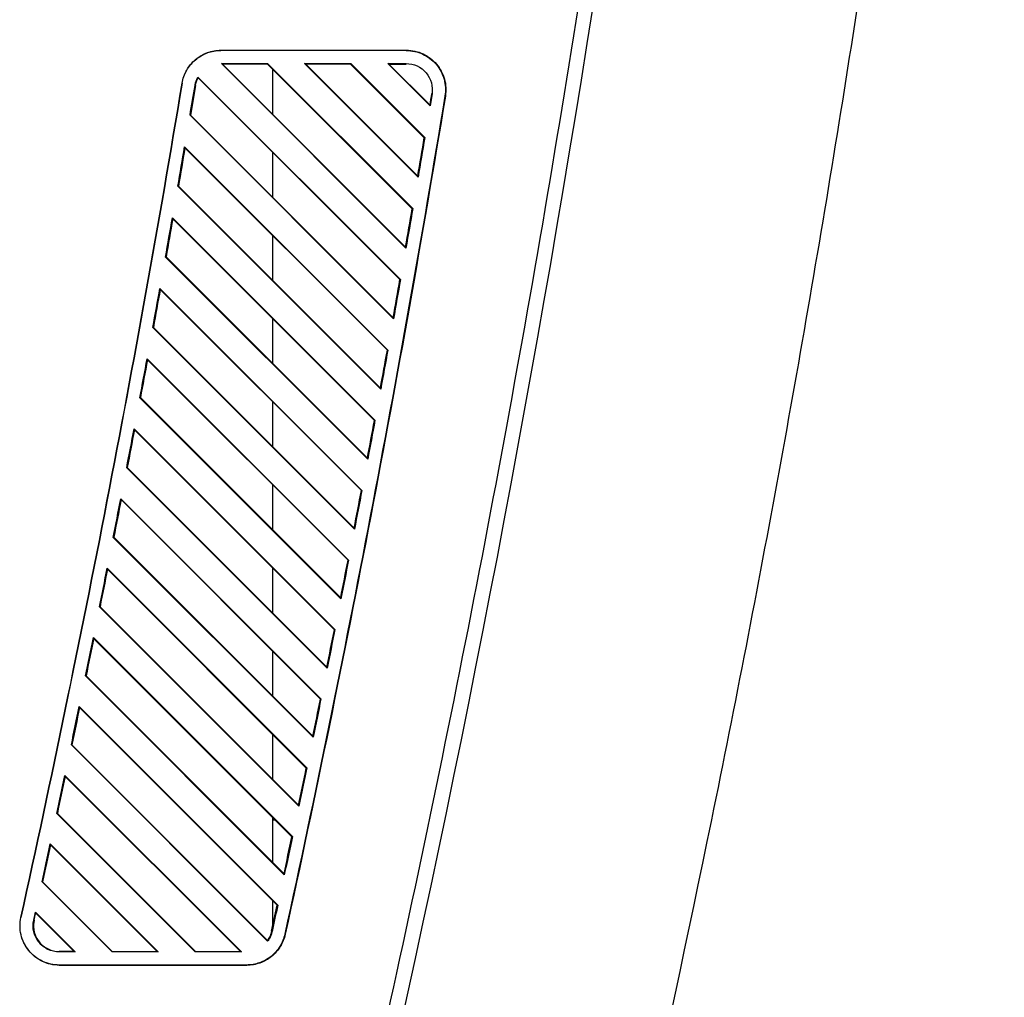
# Model space of a CAD drawing. Header units: millimetres. Extents: x -0.44 to 1.31, y -0.87 to 1.29.
# Tile 24 of 182: x -0.2466 to -0.1712, y -0.0901 to -0.0153. Entities that reach past the tile are written whole.
import ezdxf

# ---------------------------------------------------------------- set-up
doc = ezdxf.new("R2010")
doc.units = ezdxf.units.MM

msp = doc.modelspace()

# ---------------------------------------------------------------- linework, layer by layer
at = {"color": 7, "linetype": 'Continuous', "lineweight": 25}
for p, q in [((-0.231193, -0.017669), (-0.231176, -0.017651)), ((-0.217003, -0.017669), (-0.231193, -0.017669)), ((-0.231176, -0.017651), (-0.216985, -0.017651)), ((-0.216985, -0.017651), (-0.217003, -0.017669)), ((-0.231143, -0.018669), (-0.227608, -0.018669)), ((-0.217026, -0.032788), (-0.231143, -0.018669)), ((-0.231059, -0.018704), (-0.231143, -0.018669)), ((-0.227622, -0.018704), (-0.231059, -0.018704)), ((-0.217049, -0.032716), (-0.231059, -0.018704)), ((-0.227608, -0.018669), (-0.227622, -0.018704)), ((-0.227622, -0.018704), (-0.216542, -0.029786)), ((-0.227608, -0.018669), (-0.216505, -0.029774)), ((-0.22478, -0.018669), (-0.221245, -0.018669)), ((-0.216092, -0.027358), (-0.22478, -0.018669)), ((-0.224696, -0.018704), (-0.22478, -0.018669)), ((-0.221259, -0.018704), (-0.224696, -0.018704)), ((-0.216115, -0.027285), (-0.224696, -0.018704)), ((-0.221245, -0.018669), (-0.221259, -0.018704)), ((-0.221259, -0.018704), (-0.21562, -0.024344)), ((-0.221245, -0.018669), (-0.215583, -0.024332)), ((-0.218417, -0.018669), (-0.217003, -0.018669)), ((-0.21518, -0.021906), (-0.218417, -0.018669)), ((-0.218333, -0.018704), (-0.218417, -0.018669)), ((-0.215203, -0.021834), (-0.218333, -0.018704)), ((-0.218333, -0.018704), (-0.217003, -0.018704)), ((-0.217003, -0.018704), (-0.217003, -0.018669)), ((-0.227214, -0.022549), (-0.227214, -0.019112)), ((-0.234152, -0.020174), (-0.234152, -0.020177)), ((-0.233166, -0.020341), (-0.233132, -0.020346)), ((-0.23294, -0.0197), (-0.217447, -0.035195)), ((-0.23294, -0.0197), (-0.232932, -0.019757)), ((-0.232932, -0.019757), (-0.217485, -0.035207)), ((-0.233132, -0.020346), (-0.233511, -0.022615)), ((-0.215029, -0.020993), (-0.21518, -0.021906)), ((-0.215029, -0.020993), (-0.215064, -0.020987)), ((-0.21518, -0.021906), (-0.215203, -0.021834)), ((-0.214043, -0.021155), (-0.214008, -0.021158)), ((-0.233511, -0.022615), (-0.233548, -0.022627)), ((-0.21798, -0.038198), (-0.233548, -0.022627)), ((-0.218002, -0.038126), (-0.233511, -0.022615)), ((-0.21562, -0.024344), (-0.215583, -0.024332)), ((-0.233958, -0.025046), (-0.21841, -0.040596)), ((-0.233958, -0.025046), (-0.233935, -0.025118)), ((-0.233935, -0.025118), (-0.218448, -0.040607)), ((-0.227214, -0.028913), (-0.227214, -0.025476)), ((-0.216092, -0.027358), (-0.216115, -0.027285)), ((-0.234438, -0.028052), (-0.234475, -0.028064)), ((-0.218954, -0.043587), (-0.234475, -0.028064)), ((-0.218977, -0.043515), (-0.234438, -0.028052)), ((-0.216542, -0.029786), (-0.216505, -0.029774)), ((-0.234894, -0.030473), (-0.219394, -0.045976)), ((-0.234894, -0.030473), (-0.234871, -0.030545)), ((-0.234871, -0.030545), (-0.219432, -0.045988)), ((-0.227214, -0.035277), (-0.227214, -0.03184)), ((-0.217026, -0.032788), (-0.217049, -0.032716)), ((-0.235386, -0.033468), (-0.235423, -0.03348)), ((-0.219949, -0.048956), (-0.235423, -0.03348)), ((-0.219971, -0.048885), (-0.235386, -0.033468)), ((-0.217485, -0.035207), (-0.217447, -0.035195)), ((-0.235851, -0.03588), (-0.220398, -0.051336)), ((-0.235851, -0.03588), (-0.235829, -0.035952)), ((-0.235829, -0.035952), (-0.220435, -0.051348)), ((-0.227214, -0.041641), (-0.227214, -0.038204)), ((-0.21798, -0.038198), (-0.218002, -0.038126)), ((-0.236354, -0.038863), (-0.236392, -0.038875)), ((-0.220964, -0.054305), (-0.236392, -0.038875)), ((-0.220986, -0.054234), (-0.236354, -0.038863)), ((-0.218448, -0.040607), (-0.21841, -0.040596)), ((-0.236829, -0.041266), (-0.221421, -0.056676)), ((-0.236829, -0.041266), (-0.236807, -0.041338)), ((-0.236807, -0.041338), (-0.221459, -0.056688)), ((-0.218954, -0.043587), (-0.218977, -0.043515)), ((-0.237344, -0.044238), (-0.237381, -0.044249)), ((-0.221998, -0.059634), (-0.237381, -0.044249)), ((-0.22202, -0.059563), (-0.237344, -0.044238)), ((-0.227214, -0.048005), (-0.227214, -0.044568)), ((-0.237827, -0.046631), (-0.222465, -0.061996)), ((-0.237827, -0.046631), (-0.237805, -0.046703)), ((-0.237805, -0.046703), (-0.222503, -0.062008)), ((-0.219432, -0.045988), (-0.219394, -0.045976)), ((-0.219949, -0.048956), (-0.219971, -0.048885)), ((-0.238353, -0.049592), (-0.238391, -0.049603)), ((-0.223053, -0.064944), (-0.238391, -0.049603)), ((-0.223074, -0.064873), (-0.238353, -0.049592)), ((-0.227214, -0.054369), (-0.227214, -0.050932)), ((-0.238846, -0.051976), (-0.223528, -0.067297)), ((-0.238846, -0.051976), (-0.238824, -0.052048)), ((-0.220435, -0.051348), (-0.220398, -0.051336)), ((-0.238824, -0.052048), (-0.223566, -0.067309)), ((-0.220964, -0.054305), (-0.220986, -0.054234)), ((-0.239383, -0.054926), (-0.239421, -0.054937)), ((-0.224127, -0.070234), (-0.239421, -0.054937)), ((-0.224148, -0.070163), (-0.239383, -0.054926)), ((-0.221459, -0.056688), (-0.221421, -0.056676)), ((-0.239885, -0.057301), (-0.22461, -0.072578)), ((-0.239885, -0.057301), (-0.239863, -0.057372)), ((-0.239863, -0.057372), (-0.224648, -0.07259)), ((-0.227214, -0.060733), (-0.227214, -0.057296)), ((-0.240433, -0.06024), (-0.240471, -0.060251)), ((-0.22522, -0.075504), (-0.240471, -0.060251)), ((-0.225241, -0.075434), (-0.240433, -0.06024)), ((-0.221998, -0.059634), (-0.22202, -0.059563)), ((-0.222503, -0.062008), (-0.222465, -0.061996)), ((-0.240944, -0.062606), (-0.225712, -0.07784)), ((-0.240944, -0.062606), (-0.240922, -0.062677)), ((-0.240922, -0.062677), (-0.22575, -0.077852)), ((-0.227214, -0.067097), (-0.227214, -0.06366)), ((-0.241503, -0.065534), (-0.241541, -0.065545)), ((-0.226333, -0.080755), (-0.241541, -0.065545)), ((-0.226353, -0.080685), (-0.241503, -0.065534)), ((-0.223053, -0.064944), (-0.223074, -0.064873)), ((-0.223566, -0.067309), (-0.223528, -0.067297)), ((-0.242022, -0.067892), (-0.226833, -0.083083)), ((-0.242022, -0.067892), (-0.242001, -0.067962)), ((-0.242001, -0.067962), (-0.226871, -0.083094)), ((-0.227214, -0.073461), (-0.227214, -0.070024)), ((-0.242592, -0.070808), (-0.24263, -0.070819)), ((-0.227608, -0.085844), (-0.24263, -0.070819)), ((-0.227612, -0.08579), (-0.242592, -0.070808)), ((-0.224127, -0.070234), (-0.224148, -0.070163)), ((-0.224648, -0.07259), (-0.22461, -0.072578)), ((-0.243121, -0.073157), (-0.229611, -0.086669)), ((-0.243121, -0.073157), (-0.2431, -0.073227)), ((-0.2431, -0.073227), (-0.229695, -0.086634)), ((-0.243701, -0.076063), (-0.243739, -0.076074)), ((-0.233146, -0.086669), (-0.243739, -0.076074)), ((-0.233132, -0.086634), (-0.243701, -0.076063)), ((-0.22522, -0.075504), (-0.225241, -0.075434)), ((-0.227214, -0.076569), (-0.227214, -0.076388)), ((-0.227214, -0.079825), (-0.227214, -0.076569)), ((-0.227033, -0.076569), (-0.227214, -0.076569)), ((-0.22575, -0.077852), (-0.225712, -0.07784)), ((-0.244238, -0.078403), (-0.235974, -0.086669)), ((-0.244238, -0.078403), (-0.244218, -0.078473)), ((-0.244218, -0.078473), (-0.236058, -0.086634)), ((-0.244829, -0.081298), (-0.244868, -0.081309)), ((-0.239509, -0.086669), (-0.244868, -0.081309)), ((-0.239495, -0.086634), (-0.244829, -0.081298)), ((-0.226333, -0.080755), (-0.226353, -0.080685)), ((-0.227214, -0.084673), (-0.227214, -0.082752)), ((-0.245509, -0.084238), (-0.245375, -0.08363)), ((-0.245375, -0.08363), (-0.242337, -0.086669)), ((-0.245375, -0.08363), (-0.245355, -0.0837)), ((-0.227304, -0.085087), (-0.226871, -0.083094)), ((-0.226871, -0.083094), (-0.226833, -0.083083)), ((-0.246486, -0.084023), (-0.246485, -0.08402)), ((-0.245509, -0.084238), (-0.245475, -0.084246)), ((-0.245355, -0.0837), (-0.242421, -0.086634)), ((-0.22727, -0.085094), (-0.227304, -0.085087)), ((-0.227608, -0.085844), (-0.227612, -0.08579)), ((-0.226258, -0.085311), (-0.226293, -0.085307)), ((-0.243556, -0.086634), (-0.243556, -0.086669)), ((-0.242421, -0.086634), (-0.243556, -0.086634)), ((-0.242421, -0.086634), (-0.242337, -0.086669)), ((-0.239509, -0.086669), (-0.239495, -0.086634)), ((-0.239495, -0.086634), (-0.236058, -0.086634)), ((-0.236058, -0.086634), (-0.235974, -0.086669)), ((-0.233146, -0.086669), (-0.233132, -0.086634)), ((-0.233132, -0.086634), (-0.229695, -0.086634)), ((-0.229695, -0.086634), (-0.229611, -0.086669)), ((-0.242337, -0.086669), (-0.243556, -0.086669)), ((-0.235974, -0.086669), (-0.239509, -0.086669)), ((-0.229611, -0.086669), (-0.233146, -0.086669)), ((-0.243538, -0.087686), (-0.243556, -0.087669)), ((-0.243556, -0.087669), (-0.229224, -0.087669)), ((-0.229206, -0.087686), (-0.243538, -0.087686)), ((-0.229224, -0.087669), (-0.229206, -0.087686))]:
    msp.add_line(p, q, dxfattribs=at)
for points, knots in [([(-0.220417, -0.100293), (-0.215084, -0.076978), (-0.210397, -0.053477), (-0.202347, -0.006211), (-0.198983, 0.017555), (-0.193599, 0.065237), (-0.191579, 0.089154), (-0.188887, 0.137025), (-0.188216, 0.16098), (-0.188216, 0.184897)], [0, 0, 0, 0, 0.25, 0.25, 0.5, 0.5, 0.75, 0.75, 1, 1, 1, 1]), ([(-0.171237, 0.082777), (-0.172642, 0.064755), (-0.174424, 0.046757), (-0.177658, 0.019836), (-0.178829, 0.010874), (-0.181359, -0.007026), (-0.182717, -0.015966), (-0.18562, -0.033809), (-0.187164, -0.042715), (-0.190438, -0.060493), (-0.192168, -0.069367), (-0.197635, -0.09593), (-0.201647, -0.113556), (-0.206028, -0.131099)], [0, 0, 0, 0, 0.25, 0.25, 0.375, 0.375, 0.5, 0.5, 0.625, 0.625, 0.75, 0.75, 1, 1, 1, 1]), ([(-0.234152, -0.020174), (-0.234094, -0.019825), (-0.233974, -0.019487), (-0.233625, -0.018872), (-0.233396, -0.018595), (-0.232857, -0.018138), (-0.232546, -0.017957), (-0.231883, -0.017714), (-0.231529, -0.017651), (-0.231176, -0.017651)], [0, 0, 0, 0, 0.25, 0.25, 0.5, 0.5, 0.75, 0.75, 1, 1, 1, 1]), ([(-0.234152, -0.020177), (-0.234095, -0.01983), (-0.233976, -0.019493), (-0.233628, -0.018882), (-0.233401, -0.018607), (-0.232864, -0.018153), (-0.232556, -0.017973), (-0.231896, -0.017731), (-0.231545, -0.017669), (-0.231193, -0.017669)], [0, 0, 0, 0, 0.25, 0.25, 0.5, 0.5, 0.75, 0.75, 1, 1, 1, 1]), ([(-0.217003, -0.017669), (-0.216569, -0.017669), (-0.216136, -0.017764), (-0.21535, -0.018128), (-0.214997, -0.018397), (-0.214435, -0.019057), (-0.214228, -0.019449), (-0.213996, -0.020285), (-0.213972, -0.020728), (-0.214043, -0.021155)], [0, 0, 0, 0, 0.25, 0.25, 0.5, 0.5, 0.75, 0.75, 1, 1, 1, 1]), ([(-0.216985, -0.017651), (-0.216549, -0.017651), (-0.216114, -0.017747), (-0.215323, -0.018113), (-0.214967, -0.018383), (-0.214403, -0.019048), (-0.214194, -0.019442), (-0.213961, -0.020283), (-0.213937, -0.020728), (-0.214008, -0.021158)], [0, 0, 0, 0, 0.25, 0.25, 0.5, 0.5, 0.75, 0.75, 1, 1, 1, 1]), ([(-0.233166, -0.020341), (-0.233158, -0.020296), (-0.233141, -0.020208), (-0.233105, -0.020077), (-0.233059, -0.019948), (-0.233005, -0.019822), (-0.232962, -0.01974), (-0.23294, -0.0197)], [0, 0, 0, 0, 0.198113, 0.396216, 0.595271, 0.796226, 1, 1, 1, 1]), ([(-0.243538, -0.087686), (-0.243988, -0.087686), (-0.244437, -0.087584), (-0.245248, -0.087196), (-0.245609, -0.086909), (-0.246172, -0.086209), (-0.246374, -0.085794), (-0.246579, -0.084919), (-0.246582, -0.084459), (-0.246485, -0.08402)], [0, 0, 0, 0, 0.25, 0.25, 0.5, 0.5, 0.75, 0.75, 1, 1, 1, 1]), ([(-0.243556, -0.087669), (-0.244003, -0.087669), (-0.244449, -0.087567), (-0.245255, -0.087181), (-0.245614, -0.086896), (-0.246174, -0.0862), (-0.246375, -0.085788), (-0.246579, -0.084918), (-0.246582, -0.08446), (-0.246486, -0.084023)], [0, 0, 0, 0, 0.25, 0.25, 0.5, 0.5, 0.75, 0.75, 1, 1, 1, 1]), ([(-0.245475, -0.084246), (-0.245482, -0.084282), (-0.245497, -0.084354), (-0.245511, -0.084463), (-0.245519, -0.084573), (-0.245522, -0.08472), (-0.245511, -0.084903), (-0.24546, -0.085192), (-0.245336, -0.085538), (-0.2451, -0.085911), (-0.244786, -0.086221), (-0.244474, -0.086417), (-0.244203, -0.086528), (-0.243991, -0.086588), (-0.243775, -0.086627), (-0.243629, -0.086631), (-0.243556, -0.086634)], [0, 0, 0, 0, 0.031267, 0.062572, 0.094017, 0.125699, 0.188408, 0.250682, 0.375566, 0.500424, 0.625101, 0.749782, 0.812203, 0.875154, 0.937803, 1, 1, 1, 1]), ([(-0.22727, -0.085094), (-0.22728, -0.085139), (-0.227301, -0.085228), (-0.227345, -0.085358), (-0.227397, -0.085485), (-0.227458, -0.085608), (-0.227528, -0.085729), (-0.227581, -0.085806), (-0.227608, -0.085844)], [0, 0, 0, 0, 0.165852, 0.330959, 0.496127, 0.662165, 0.829865, 1, 1, 1, 1]), ([(-0.226293, -0.085307), (-0.226365, -0.085638), (-0.226494, -0.085957), (-0.22685, -0.086534), (-0.227078, -0.086792), (-0.227606, -0.087218), (-0.227906, -0.087385), (-0.228546, -0.087611), (-0.228885, -0.087669), (-0.229224, -0.087669)], [0, 0, 0, 0, 0.25, 0.25, 0.5, 0.5, 0.75, 0.75, 1, 1, 1, 1]), ([(-0.226258, -0.085311), (-0.226331, -0.085644), (-0.22646, -0.085965), (-0.226819, -0.086545), (-0.227048, -0.086804), (-0.227579, -0.087232), (-0.227881, -0.087401), (-0.228524, -0.087628), (-0.228865, -0.087686), (-0.229206, -0.087686)], [0, 0, 0, 0, 0.25, 0.25, 0.5, 0.5, 0.75, 0.75, 1, 1, 1, 1])]:
    msp.add_open_spline(points, degree=3, knots=knots, dxfattribs=at)
for points in [[(-0.191597, 0.079095), (-0.196577, 0.018435), (-0.205871, -0.041758), (-0.21942, -0.101097)], [(-0.217003, -0.018669), (-0.216443, -0.018669), (-0.215266, -0.019194), (-0.214938, -0.020441), (-0.215029, -0.020993)], [(-0.234152, -0.020177), (-0.237709, -0.041561), (-0.241822, -0.062853), (-0.246486, -0.084023)], [(-0.246485, -0.08402), (-0.241821, -0.062849), (-0.237709, -0.041558), (-0.234152, -0.020174)], [(-0.233548, -0.022627), (-0.23342, -0.021865), (-0.233293, -0.021103), (-0.233166, -0.020341)], [(-0.233132, -0.020346), (-0.233098, -0.020144), (-0.23303, -0.019944), (-0.232932, -0.019757)], [(-0.215064, -0.020987), (-0.21511, -0.02127), (-0.215157, -0.021552), (-0.215203, -0.021834)], [(-0.214043, -0.021155), (-0.217575, -0.04264), (-0.22166, -0.064033), (-0.226293, -0.085307)], [(-0.214008, -0.021158), (-0.217541, -0.042643), (-0.221626, -0.064036), (-0.226258, -0.085311)], [(-0.216115, -0.027285), (-0.215949, -0.026305), (-0.215784, -0.025324), (-0.21562, -0.024344)], [(-0.215583, -0.024332), (-0.215751, -0.02534), (-0.215921, -0.026349), (-0.216092, -0.027358)], [(-0.234475, -0.028064), (-0.234302, -0.027058), (-0.234129, -0.026052), (-0.233958, -0.025046)], [(-0.233935, -0.025118), (-0.234101, -0.026096), (-0.234269, -0.027074), (-0.234438, -0.028052)], [(-0.217049, -0.032716), (-0.216879, -0.031739), (-0.21671, -0.030762), (-0.216542, -0.029786)], [(-0.216505, -0.029774), (-0.216677, -0.030779), (-0.216851, -0.031783), (-0.217026, -0.032788)], [(-0.235423, -0.03348), (-0.235246, -0.032478), (-0.235069, -0.031476), (-0.234894, -0.030473)], [(-0.234871, -0.030545), (-0.235042, -0.03152), (-0.235213, -0.032494), (-0.235386, -0.033468)], [(-0.218002, -0.038126), (-0.217829, -0.037153), (-0.217656, -0.03618), (-0.217485, -0.035207)], [(-0.217447, -0.035195), (-0.217624, -0.036196), (-0.217801, -0.037197), (-0.21798, -0.038198)], [(-0.236392, -0.038875), (-0.236211, -0.037877), (-0.23603, -0.036878), (-0.235851, -0.03588)], [(-0.235829, -0.035952), (-0.236003, -0.036922), (-0.236178, -0.037893), (-0.236354, -0.038863)], [(-0.218977, -0.043515), (-0.218799, -0.042546), (-0.218623, -0.041577), (-0.218448, -0.040607)], [(-0.21841, -0.040596), (-0.218591, -0.041593), (-0.218772, -0.04259), (-0.218954, -0.043587)], [(-0.237381, -0.044249), (-0.237196, -0.043255), (-0.237012, -0.042261), (-0.236829, -0.041266)], [(-0.236807, -0.041338), (-0.236985, -0.042304), (-0.237163, -0.043271), (-0.237344, -0.044238)], [(-0.238391, -0.049603), (-0.238202, -0.048613), (-0.238014, -0.047622), (-0.237827, -0.046631)], [(-0.237805, -0.046703), (-0.237987, -0.047666), (-0.238169, -0.048629), (-0.238353, -0.049592)], [(-0.219971, -0.048885), (-0.21979, -0.047919), (-0.21961, -0.046953), (-0.219432, -0.045988)], [(-0.219394, -0.045976), (-0.219578, -0.046969), (-0.219763, -0.047963), (-0.219949, -0.048956)], [(-0.239421, -0.054937), (-0.239228, -0.053951), (-0.239037, -0.052964), (-0.238846, -0.051976)], [(-0.220986, -0.054234), (-0.220801, -0.053272), (-0.220618, -0.05231), (-0.220435, -0.051348)], [(-0.220398, -0.051336), (-0.220585, -0.052326), (-0.220774, -0.053316), (-0.220964, -0.054305)], [(-0.238824, -0.052048), (-0.239009, -0.053007), (-0.239196, -0.053967), (-0.239383, -0.054926)], [(-0.22202, -0.059563), (-0.221832, -0.058605), (-0.221645, -0.057646), (-0.221459, -0.056688)], [(-0.221421, -0.056676), (-0.221612, -0.057662), (-0.221805, -0.058648), (-0.221998, -0.059634)], [(-0.240471, -0.060251), (-0.240274, -0.059268), (-0.240079, -0.058285), (-0.239885, -0.057301)], [(-0.239863, -0.057372), (-0.240052, -0.058328), (-0.240242, -0.059284), (-0.240433, -0.06024)], [(-0.223074, -0.064873), (-0.222883, -0.063918), (-0.222692, -0.062963), (-0.222503, -0.062008)], [(-0.222465, -0.061996), (-0.22266, -0.062979), (-0.222856, -0.063962), (-0.223053, -0.064944)], [(-0.241541, -0.065545), (-0.24134, -0.064566), (-0.241142, -0.063586), (-0.240944, -0.062606)], [(-0.240922, -0.062677), (-0.241115, -0.06363), (-0.241308, -0.064582), (-0.241503, -0.065534)], [(-0.224148, -0.070163), (-0.223953, -0.069212), (-0.223759, -0.06826), (-0.223566, -0.067309)], [(-0.223528, -0.067297), (-0.223726, -0.068276), (-0.223926, -0.069255), (-0.224127, -0.070234)], [(-0.24263, -0.070819), (-0.242426, -0.069844), (-0.242224, -0.068868), (-0.242022, -0.067892)], [(-0.242001, -0.067962), (-0.242197, -0.068911), (-0.242394, -0.06986), (-0.242592, -0.070808)], [(-0.225241, -0.075434), (-0.225042, -0.074486), (-0.224845, -0.073538), (-0.224648, -0.07259)], [(-0.22461, -0.072578), (-0.224812, -0.073554), (-0.225016, -0.074529), (-0.22522, -0.075504)], [(-0.243739, -0.076074), (-0.243532, -0.075102), (-0.243326, -0.07413), (-0.243121, -0.073157)], [(-0.2431, -0.073227), (-0.243299, -0.074173), (-0.243499, -0.075118), (-0.243701, -0.076063)], [(-0.226353, -0.080685), (-0.226151, -0.079741), (-0.22595, -0.078796), (-0.22575, -0.077852)], [(-0.225712, -0.07784), (-0.225918, -0.078812), (-0.226125, -0.079784), (-0.226333, -0.080755)], [(-0.244868, -0.081309), (-0.244657, -0.080341), (-0.244447, -0.079372), (-0.244238, -0.078403)], [(-0.244218, -0.078473), (-0.24442, -0.079415), (-0.244624, -0.080357), (-0.244829, -0.081298)], [(-0.226833, -0.083083), (-0.226978, -0.083754), (-0.227124, -0.084424), (-0.22727, -0.085094)], [(-0.243556, -0.086669), (-0.243851, -0.086669), (-0.244451, -0.086533), (-0.245167, -0.085964), (-0.245569, -0.085141), (-0.245573, -0.084527), (-0.245509, -0.084238)], [(-0.245475, -0.084246), (-0.245435, -0.084064), (-0.245395, -0.083882), (-0.245355, -0.0837)], [(-0.227304, -0.085087), (-0.227358, -0.085335), (-0.227464, -0.085576), (-0.227612, -0.08579)]]:
    msp.add_open_spline(points, degree=3, dxfattribs=at)

doc.saveas('drawing.dxf')
